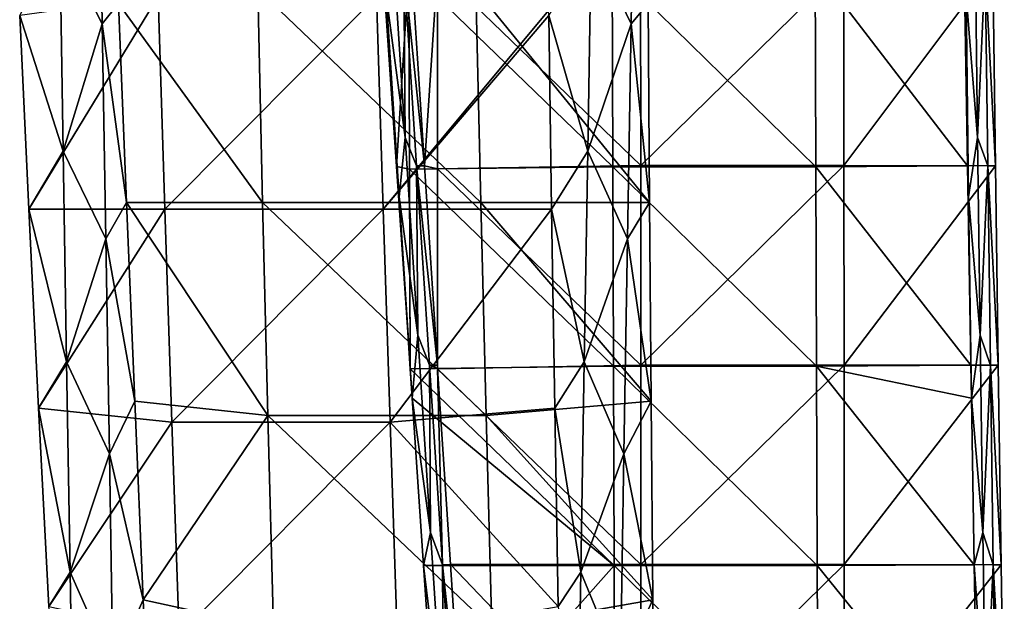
# Model space of a CAD drawing. Header units: millimetres. Extents: x -230 to 230, y 0 to 904.
# Tile 14 of 27: x 163 to 227, y 165 to 203. Entities that reach past the tile are written whole.
import ezdxf

# ---------------------------------------------------------------- set-up
doc = ezdxf.new("R2010")
doc.units = ezdxf.units.MM
doc.header["$LTSCALE"] = 81.481481
for name, color, linetype in [('13', 7, 'CONTINUOUS'), ('15', 7, 'CONTINUOUS'), ('17', 7, 'CONTINUOUS'), ('18', 7, 'CONTINUOUS'), ('2', 7, 'CONTINUOUS'), ('4', 7, 'CONTINUOUS'), ('5', 7, 'CONTINUOUS'), ('6', 7, 'CONTINUOUS')]:
    doc.layers.add(name, color=color, linetype=linetype)

msp = doc.modelspace()

# ---------------------------------------------------------------- linework, layer by layer
at = {"layer": '13', "linetype": 'Continuous'}
for points in [[(225.207, 195.318, -36.327), (224.463, 204.521, -49.459), (225.049, 208.096, -36.319), (225.207, 195.318, -36.327)], [(225.207, 195.318, -36.327), (225.049, 208.096, -36.319), (225.698, 206.384, -23.182), (225.207, 195.318, -36.327)], [(224.551, 193.487, -50.52), (224.347, 206.388, -51.407), (224.463, 204.521, -49.459), (224.551, 193.487, -50.52)], [(225.859, 193.484, -23.19), (225.207, 195.318, -36.327), (225.698, 206.384, -23.182), (225.859, 193.484, -23.19)], [(226.359, 193.485, -12.747), (225.698, 206.384, -23.182), (226.19, 206.386, -12.905), (226.359, 193.485, -12.747)], [(225.859, 193.484, -23.19), (225.698, 206.384, -23.182), (226.359, 193.485, -12.747), (225.859, 193.484, -23.19)], [(224.627, 191.487, -49.467), (224.551, 193.487, -50.52), (224.463, 204.521, -49.459), (224.627, 191.487, -49.467)], [(224.627, 191.487, -49.467), (224.463, 204.521, -49.459), (225.207, 195.318, -36.327), (224.627, 191.487, -49.467)], [(225.376, 182.54, -36.335), (224.627, 191.487, -49.467), (225.207, 195.318, -36.327), (225.376, 182.54, -36.335)], [(225.376, 182.54, -36.335), (225.207, 195.318, -36.327), (225.859, 193.484, -23.19), (225.376, 182.54, -36.335)], [(224.766, 180.587, -49.625), (224.551, 193.487, -50.52), (224.627, 191.487, -49.467), (224.766, 180.587, -49.625)], [(226.031, 180.584, -23.198), (225.376, 182.54, -36.335), (225.859, 193.484, -23.19), (226.031, 180.584, -23.198)], [(226.539, 180.585, -12.588), (225.859, 193.484, -23.19), (226.359, 193.485, -12.747), (226.539, 180.585, -12.588)], [(226.031, 180.584, -23.198), (225.859, 193.484, -23.19), (226.539, 180.585, -12.588), (226.031, 180.584, -23.198)], [(224.803, 178.454, -49.476), (224.766, 180.587, -49.625), (224.627, 191.487, -49.467), (224.803, 178.454, -49.476)], [(224.803, 178.454, -49.476), (224.627, 191.487, -49.467), (225.376, 182.54, -36.335), (224.803, 178.454, -49.476)], [(225.555, 169.762, -36.344), (224.803, 178.454, -49.476), (225.376, 182.54, -36.335), (225.555, 169.762, -36.344)], [(225.555, 169.762, -36.344), (225.376, 182.54, -36.335), (226.031, 180.584, -23.198), (225.555, 169.762, -36.344)], [(226.215, 167.683, -23.207), (225.555, 169.762, -36.344), (226.031, 180.584, -23.198), (226.215, 167.683, -23.207)], [(226.731, 167.685, -12.428), (226.031, 180.584, -23.198), (226.539, 180.585, -12.588), (226.731, 167.685, -12.428)], [(226.215, 167.683, -23.207), (226.031, 180.584, -23.198), (226.731, 167.685, -12.428), (226.215, 167.683, -23.207)], [(224.993, 167.686, -48.721), (224.803, 178.454, -49.476), (225.555, 169.762, -36.344), (224.993, 167.686, -48.721)], [(225.746, 156.984, -36.353), (224.993, 167.686, -48.721), (225.555, 169.762, -36.344), (225.746, 156.984, -36.353)], [(225.746, 156.984, -36.353), (225.555, 169.762, -36.344), (226.215, 167.683, -23.207), (225.746, 156.984, -36.353)], [(225.231, 154.786, -47.809), (224.993, 167.686, -48.721), (225.746, 156.984, -36.353), (225.231, 154.786, -47.809)], [(226.409, 154.783, -23.216), (225.746, 156.984, -36.353), (226.215, 167.683, -23.207), (226.409, 154.783, -23.216)], [(226.933, 154.785, -12.266), (226.215, 167.683, -23.207), (226.731, 167.685, -12.428), (226.933, 154.785, -12.266)], [(226.409, 154.783, -23.216), (226.215, 167.683, -23.207), (226.933, 154.785, -12.266), (226.409, 154.783, -23.216)]]:
    msp.add_3dface(points, dxfattribs=at)
at = {"layer": '15', "linetype": 'Continuous'}
for points in [[(188.196, 195.32, -34.555), (187.372, 208.098, -34.516), (186.974, 204.52, -47.664), (188.196, 195.32, -34.555)], [(187.372, 208.098, -34.516), (188.196, 195.32, -34.555), (188.111, 206.387, -21.383), (187.372, 208.098, -34.516)], [(187.638, 193.44, -48.75), (186.974, 204.52, -47.664), (186.763, 206.341, -49.604), (187.638, 193.44, -48.75)], [(188.603, 206.395, -11.106), (188.111, 206.387, -21.383), (189.442, 193.495, -10.98), (188.603, 206.395, -11.106)], [(188.111, 206.387, -21.383), (188.196, 195.32, -34.555), (188.943, 193.487, -21.423), (188.111, 206.387, -21.383)], [(188.111, 206.387, -21.383), (188.943, 193.487, -21.423), (189.442, 193.495, -10.98), (188.111, 206.387, -21.383)], [(187.814, 191.487, -47.705), (188.196, 195.32, -34.555), (186.974, 204.52, -47.664), (187.814, 191.487, -47.705)], [(187.814, 191.487, -47.705), (186.974, 204.52, -47.664), (187.638, 193.44, -48.75), (187.814, 191.487, -47.705)], [(189.021, 182.543, -34.595), (188.196, 195.32, -34.555), (187.814, 191.487, -47.705), (189.021, 182.543, -34.595)], [(188.196, 195.32, -34.555), (189.021, 182.543, -34.595), (188.943, 193.487, -21.423), (188.196, 195.32, -34.555)], [(188.514, 180.54, -47.886), (187.814, 191.487, -47.705), (187.638, 193.44, -48.75), (188.514, 180.54, -47.886)], [(189.442, 193.495, -10.98), (188.943, 193.487, -21.423), (190.284, 180.595, -10.852), (189.442, 193.495, -10.98)], [(188.943, 193.487, -21.423), (189.021, 182.543, -34.595), (189.776, 180.587, -21.463), (188.943, 193.487, -21.423)], [(188.943, 193.487, -21.423), (189.776, 180.587, -21.463), (190.284, 180.595, -10.852), (188.943, 193.487, -21.423)], [(188.656, 178.453, -47.746), (189.021, 182.543, -34.595), (187.814, 191.487, -47.705), (188.656, 178.453, -47.746)], [(188.656, 178.453, -47.746), (187.814, 191.487, -47.705), (188.526, 180.368, -47.875), (188.656, 178.453, -47.746)], [(188.526, 180.368, -47.875), (187.814, 191.487, -47.705), (188.514, 180.54, -47.886), (188.526, 180.368, -47.875)], [(189.848, 169.765, -34.634), (189.021, 182.543, -34.595), (188.656, 178.453, -47.746), (189.848, 169.765, -34.634)], [(189.021, 182.543, -34.595), (189.848, 169.765, -34.634), (189.776, 180.587, -21.463), (189.021, 182.543, -34.595)], [(190.284, 180.595, -10.852), (189.776, 180.587, -21.463), (190.298, 180.368, -10.85), (190.284, 180.595, -10.852)], [(189.776, 180.587, -21.463), (189.848, 169.765, -34.634), (190.611, 167.687, -21.503), (189.776, 180.587, -21.463)], [(189.776, 180.587, -21.463), (190.611, 167.687, -21.503), (190.298, 180.368, -10.85), (189.776, 180.587, -21.463)], [(190.298, 180.368, -10.85), (190.611, 167.687, -21.503), (191.127, 167.695, -10.723), (190.298, 180.368, -10.85)], [(189.393, 167.641, -47.014), (189.848, 169.765, -34.634), (188.656, 178.453, -47.746), (189.393, 167.641, -47.014)], [(190.677, 156.988, -34.674), (189.848, 169.765, -34.634), (189.393, 167.641, -47.014), (190.677, 156.988, -34.674)], [(189.848, 169.765, -34.634), (190.677, 156.988, -34.674), (190.611, 167.687, -21.503), (189.848, 169.765, -34.634)], [(190.274, 154.742, -46.133), (190.677, 156.988, -34.674), (189.393, 167.641, -47.014), (190.274, 154.742, -46.133)], [(191.127, 167.695, -10.723), (190.611, 167.687, -21.503), (191.972, 154.795, -10.593), (191.127, 167.695, -10.723)], [(190.611, 167.687, -21.503), (190.677, 156.988, -34.674), (191.448, 154.787, -21.543), (190.611, 167.687, -21.503)], [(190.611, 167.687, -21.503), (191.448, 154.787, -21.543), (191.972, 154.795, -10.593), (190.611, 167.687, -21.503)]]:
    msp.add_3dface(points, dxfattribs=at)
at = {"layer": '17', "linetype": 'Continuous'}
for points in [[(187.638, 193.44, -48.75), (186.763, 206.341, -49.604), (188.44, 206.189, -49.674), (187.638, 193.44, -48.75)], [(201.577, 206.331, -50.313), (201.62, 193.43, -49.418), (188.44, 206.189, -49.674), (201.577, 206.331, -50.313)], [(214.715, 206.331, -50.942), (214.758, 193.43, -50.047), (201.577, 206.331, -50.313), (214.715, 206.331, -50.942)], [(201.577, 206.331, -50.313), (214.758, 193.43, -50.047), (201.62, 193.43, -49.418), (201.577, 206.331, -50.313)], [(224.347, 206.388, -51.407), (224.551, 193.487, -50.52), (214.715, 206.331, -50.942), (224.347, 206.388, -51.407)], [(214.715, 206.331, -50.942), (224.551, 193.487, -50.52), (214.758, 193.43, -50.047), (214.715, 206.331, -50.942)], [(187.638, 193.44, -48.75), (188.44, 206.189, -49.674), (188.483, 193.278, -48.779), (187.638, 193.44, -48.75)], [(188.44, 206.189, -49.674), (201.62, 193.43, -49.418), (188.483, 193.278, -48.779), (188.44, 206.189, -49.674)], [(188.514, 180.54, -47.886), (187.638, 193.44, -48.75), (188.483, 193.278, -48.779), (188.514, 180.54, -47.886)], [(201.62, 193.43, -49.418), (201.663, 180.531, -48.515), (188.483, 193.278, -48.779), (201.62, 193.43, -49.418)], [(188.526, 180.368, -47.875), (188.514, 180.54, -47.886), (188.483, 193.278, -48.779), (188.526, 180.368, -47.875)], [(201.663, 180.531, -48.515), (188.526, 180.368, -47.875), (188.483, 193.278, -48.779), (201.663, 180.531, -48.515)], [(214.758, 193.43, -50.047), (214.801, 180.531, -49.144), (201.62, 193.43, -49.418), (214.758, 193.43, -50.047)], [(201.62, 193.43, -49.418), (214.801, 180.531, -49.144), (201.663, 180.531, -48.515), (201.62, 193.43, -49.418)], [(224.551, 193.487, -50.52), (224.766, 180.587, -49.625), (214.758, 193.43, -50.047), (224.551, 193.487, -50.52)], [(214.758, 193.43, -50.047), (224.766, 180.587, -49.625), (214.801, 180.531, -49.144), (214.758, 193.43, -50.047)], [(188.526, 180.368, -47.875), (201.663, 180.531, -48.515), (201.707, 167.631, -47.603), (188.526, 180.368, -47.875)], [(188.656, 178.453, -47.746), (188.526, 180.368, -47.875), (201.707, 167.631, -47.603), (188.656, 178.453, -47.746)], [(214.801, 180.531, -49.144), (214.845, 167.631, -48.232), (201.663, 180.531, -48.515), (214.801, 180.531, -49.144)], [(201.663, 180.531, -48.515), (214.845, 167.631, -48.232), (201.707, 167.631, -47.603), (201.663, 180.531, -48.515)], [(224.766, 180.587, -49.625), (224.803, 178.454, -49.476), (214.801, 180.531, -49.144), (224.766, 180.587, -49.625)], [(224.803, 178.454, -49.476), (224.993, 167.686, -48.721), (214.801, 180.531, -49.144), (224.803, 178.454, -49.476)], [(214.801, 180.531, -49.144), (224.993, 167.686, -48.721), (214.845, 167.631, -48.232), (214.801, 180.531, -49.144)], [(189.393, 167.641, -47.014), (188.656, 178.453, -47.746), (201.707, 167.631, -47.603), (189.393, 167.641, -47.014)], [(190.274, 154.742, -46.133), (189.393, 167.641, -47.014), (201.707, 167.631, -47.603), (190.274, 154.742, -46.133)], [(190.274, 154.742, -46.133), (201.707, 167.631, -47.603), (201.751, 154.733, -46.682), (190.274, 154.742, -46.133)], [(214.845, 167.631, -48.232), (214.889, 154.733, -47.31), (201.707, 167.631, -47.603), (214.845, 167.631, -48.232)], [(201.707, 167.631, -47.603), (214.889, 154.733, -47.31), (201.751, 154.733, -46.682), (201.707, 167.631, -47.603)], [(224.993, 167.686, -48.721), (225.231, 154.786, -47.809), (214.845, 167.631, -48.232), (224.993, 167.686, -48.721)], [(214.845, 167.631, -48.232), (225.231, 154.786, -47.809), (214.889, 154.733, -47.31), (214.845, 167.631, -48.232)]]:
    msp.add_3dface(points, dxfattribs=at)
at = {"layer": '18', "linetype": 'Continuous'}
for points in [[(188.603, 206.395, -11.106), (189.442, 193.495, -10.98), (190.283, 206.197, -11.183), (188.603, 206.395, -11.106)], [(203.428, 193.498, -11.649), (203.42, 206.398, -11.815), (190.283, 206.197, -11.183), (203.428, 193.498, -11.649)], [(203.428, 193.498, -11.649), (216.558, 206.398, -12.444), (203.42, 206.398, -11.815), (203.428, 193.498, -11.649)], [(216.566, 193.498, -12.278), (216.558, 206.398, -12.444), (203.428, 193.498, -11.649), (216.566, 193.498, -12.278)], [(216.566, 193.498, -12.278), (226.19, 206.386, -12.905), (216.558, 206.398, -12.444), (216.566, 193.498, -12.278)], [(226.359, 193.485, -12.747), (226.19, 206.386, -12.905), (216.566, 193.498, -12.278), (226.359, 193.485, -12.747)], [(189.442, 193.495, -10.98), (190.29, 193.283, -11.018), (190.283, 206.197, -11.183), (189.442, 193.495, -10.98)], [(190.29, 193.283, -11.018), (203.428, 193.498, -11.649), (190.283, 206.197, -11.183), (190.29, 193.283, -11.018)], [(189.442, 193.495, -10.98), (190.284, 180.595, -10.852), (190.29, 193.283, -11.018), (189.442, 193.495, -10.98)], [(190.284, 180.595, -10.852), (190.298, 180.368, -10.85), (190.29, 193.283, -11.018), (190.284, 180.595, -10.852)], [(203.436, 180.598, -11.482), (203.428, 193.498, -11.649), (190.29, 193.283, -11.018), (203.436, 180.598, -11.482)], [(190.298, 180.368, -10.85), (203.436, 180.598, -11.482), (190.29, 193.283, -11.018), (190.298, 180.368, -10.85)], [(203.436, 180.598, -11.482), (216.566, 193.498, -12.278), (203.428, 193.498, -11.649), (203.436, 180.598, -11.482)], [(216.574, 180.598, -12.111), (216.566, 193.498, -12.278), (203.436, 180.598, -11.482), (216.574, 180.598, -12.111)], [(216.574, 180.598, -12.111), (226.359, 193.485, -12.747), (216.566, 193.498, -12.278), (216.574, 180.598, -12.111)], [(226.539, 180.585, -12.588), (226.359, 193.485, -12.747), (216.574, 180.598, -12.111), (226.539, 180.585, -12.588)], [(190.298, 180.368, -10.85), (203.444, 167.698, -11.313), (203.436, 180.598, -11.482), (190.298, 180.368, -10.85)], [(190.298, 180.368, -10.85), (191.127, 167.695, -10.723), (203.444, 167.698, -11.313), (190.298, 180.368, -10.85)], [(203.444, 167.698, -11.313), (216.574, 180.598, -12.111), (203.436, 180.598, -11.482), (203.444, 167.698, -11.313)], [(216.582, 167.698, -11.942), (216.574, 180.598, -12.111), (203.444, 167.698, -11.313), (216.582, 167.698, -11.942)], [(216.582, 167.698, -11.942), (226.539, 180.585, -12.588), (216.574, 180.598, -12.111), (216.582, 167.698, -11.942)], [(226.731, 167.685, -12.428), (226.539, 180.585, -12.588), (216.582, 167.698, -11.942), (226.731, 167.685, -12.428)], [(191.127, 167.695, -10.723), (203.452, 154.798, -11.142), (203.444, 167.698, -11.313), (191.127, 167.695, -10.723)], [(191.127, 167.695, -10.723), (191.972, 154.795, -10.593), (203.452, 154.798, -11.142), (191.127, 167.695, -10.723)], [(203.452, 154.798, -11.142), (216.582, 167.698, -11.942), (203.444, 167.698, -11.313), (203.452, 154.798, -11.142)], [(216.59, 154.798, -11.771), (216.582, 167.698, -11.942), (203.452, 154.798, -11.142), (216.59, 154.798, -11.771)], [(216.59, 154.798, -11.771), (226.731, 167.685, -12.428), (216.582, 167.698, -11.942), (216.59, 154.798, -11.771)], [(226.933, 154.785, -12.266), (226.731, 167.685, -12.428), (216.59, 154.798, -11.771), (226.933, 154.785, -12.266)]]:
    msp.add_3dface(points, dxfattribs=at)
at = {"layer": '2', "linetype": 'Continuous'}
for points in [[(163.282, 203.204, -428.728), (163.878, 190.675, -430.754), (172.242, 204.462, -426.824), (163.282, 203.204, -428.728)], [(172.242, 204.462, -426.824), (163.878, 190.675, -430.754), (172.671, 190.675, -429.092), (172.242, 204.462, -426.824)], [(186.344, 204.462, -424.158), (172.242, 204.462, -426.824), (172.671, 190.675, -429.092), (186.344, 204.462, -424.158)], [(186.773, 190.675, -426.426), (186.344, 204.462, -424.158), (172.671, 190.675, -429.092), (186.773, 190.675, -426.426)], [(186.344, 204.462, -424.158), (186.773, 190.675, -426.426), (197.475, 203.542, -422.207), (186.344, 204.462, -424.158)], [(197.475, 203.542, -422.207), (186.773, 190.675, -426.426), (197.48, 203.204, -422.263), (197.475, 203.542, -422.207)], [(197.48, 203.204, -422.263), (186.773, 190.675, -426.426), (197.664, 190.675, -424.367), (197.48, 203.204, -422.263)], [(163.878, 190.675, -430.754), (164.508, 177.824, -432.927), (172.671, 190.675, -429.092), (163.878, 190.675, -430.754)], [(172.671, 190.675, -429.092), (164.508, 177.824, -432.927), (173.12, 176.907, -431.466), (172.671, 190.675, -429.092)], [(186.773, 190.675, -426.426), (172.671, 190.675, -429.092), (173.12, 176.907, -431.466), (186.773, 190.675, -426.426)], [(187.222, 176.907, -428.8), (186.773, 190.675, -426.426), (173.12, 176.907, -431.466), (187.222, 176.907, -428.8)], [(186.773, 190.675, -426.426), (187.222, 176.907, -428.8), (197.664, 190.675, -424.367), (186.773, 190.675, -426.426)], [(197.664, 190.675, -424.367), (187.222, 176.907, -428.8), (197.871, 177.824, -426.62), (197.664, 190.675, -424.367)], [(164.508, 177.824, -432.927), (165.155, 164.989, -435.192), (173.12, 176.907, -431.466), (164.508, 177.824, -432.927)], [(197.871, 177.824, -426.62), (187.222, 176.907, -428.8), (198.096, 164.989, -428.965), (197.871, 177.824, -426.62)], [(173.12, 176.907, -431.466), (165.155, 164.989, -435.192), (173.589, 163.158, -433.947), (173.12, 176.907, -431.466)], [(187.222, 176.907, -428.8), (173.12, 176.907, -431.466), (173.589, 163.158, -433.947), (187.222, 176.907, -428.8)], [(187.691, 163.158, -431.281), (187.222, 176.907, -428.8), (173.589, 163.158, -433.947), (187.691, 163.158, -431.281)], [(187.222, 176.907, -428.8), (187.691, 163.158, -431.281), (198.096, 164.989, -428.965), (187.222, 176.907, -428.8)]]:
    msp.add_3dface(points, dxfattribs=at)
at = {"layer": '4', "linetype": 'Continuous'}
for points in [[(178.989, 191.119, -462.512), (169.676, 203.984, -462.621), (178.666, 204.904, -460.807), (178.989, 191.119, -462.512)], [(192.769, 204.904, -458.141), (193.091, 191.119, -459.846), (178.666, 204.904, -460.807), (192.769, 204.904, -458.141)], [(193.091, 191.119, -459.846), (178.989, 191.119, -462.512), (178.666, 204.904, -460.807), (193.091, 191.119, -459.846)], [(203.9, 203.984, -456.152), (203.99, 191.119, -457.786), (192.769, 204.904, -458.141), (203.9, 203.984, -456.152)], [(192.769, 204.904, -458.141), (203.99, 191.119, -457.786), (193.091, 191.119, -459.846), (192.769, 204.904, -458.141)], [(170.189, 191.119, -464.176), (169.676, 203.984, -462.621), (178.989, 191.119, -462.512), (170.189, 191.119, -464.176)], [(170.719, 178.266, -465.823), (170.189, 191.119, -464.176), (179.331, 177.348, -464.324), (170.719, 178.266, -465.823)], [(179.331, 177.348, -464.324), (170.189, 191.119, -464.176), (178.989, 191.119, -462.512), (179.331, 177.348, -464.324)], [(193.091, 191.119, -459.846), (193.433, 177.348, -461.658), (178.989, 191.119, -462.512), (193.091, 191.119, -459.846)], [(193.433, 177.348, -461.658), (179.331, 177.348, -464.324), (178.989, 191.119, -462.512), (193.433, 177.348, -461.658)], [(203.99, 191.119, -457.786), (204.097, 178.266, -459.513), (193.091, 191.119, -459.846), (203.99, 191.119, -457.786)], [(193.091, 191.119, -459.846), (204.097, 178.266, -459.513), (193.433, 177.348, -461.658), (193.091, 191.119, -459.846)], [(171.267, 165.425, -467.564), (170.719, 178.266, -465.823), (179.331, 177.348, -464.324), (171.267, 165.425, -467.564)], [(204.097, 178.266, -459.513), (204.222, 165.425, -461.334), (193.433, 177.348, -461.658), (204.097, 178.266, -459.513)], [(179.694, 163.593, -466.242), (171.267, 165.425, -467.564), (179.331, 177.348, -464.324), (179.694, 163.593, -466.242)], [(193.433, 177.348, -461.658), (193.796, 163.593, -463.576), (179.331, 177.348, -464.324), (193.433, 177.348, -461.658)], [(193.796, 163.593, -463.576), (179.694, 163.593, -466.242), (179.331, 177.348, -464.324), (193.796, 163.593, -463.576)], [(193.433, 177.348, -461.658), (204.222, 165.425, -461.334), (193.796, 163.593, -463.576), (193.433, 177.348, -461.658)], [(171.832, 152.599, -469.397), (171.267, 165.425, -467.564), (179.694, 163.593, -466.242), (171.832, 152.599, -469.397)], [(204.222, 165.425, -461.334), (204.366, 152.599, -463.247), (193.796, 163.593, -463.576), (204.222, 165.425, -461.334)]]:
    msp.add_3dface(points, dxfattribs=at)
at = {"layer": '5', "linetype": 'Continuous'}
for points in [[(202.803, 202.675, -450.47), (203.032, 216.579, -450.427), (200.226, 208.044, -436.351), (202.803, 202.675, -450.47)], [(202.803, 202.675, -450.47), (203.9, 203.984, -456.152), (203.032, 216.579, -450.427), (202.803, 202.675, -450.47)], [(197.48, 203.204, -422.263), (200.002, 194.432, -436.394), (200.226, 208.044, -436.351), (197.48, 203.204, -422.263)], [(200.002, 194.432, -436.394), (202.803, 202.675, -450.47), (200.226, 208.044, -436.351), (200.002, 194.432, -436.394)], [(203.99, 191.119, -457.786), (203.9, 203.984, -456.152), (202.803, 202.675, -450.47), (203.99, 191.119, -457.786)], [(197.48, 203.204, -422.263), (197.664, 190.675, -424.367), (200.002, 194.432, -436.394), (197.48, 203.204, -422.263)], [(202.575, 188.772, -450.513), (202.803, 202.675, -450.47), (200.002, 194.432, -436.394), (202.575, 188.772, -450.513)], [(202.575, 188.772, -450.513), (203.99, 191.119, -457.786), (202.803, 202.675, -450.47), (202.575, 188.772, -450.513)], [(197.664, 190.675, -424.367), (199.778, 180.819, -436.436), (200.002, 194.432, -436.394), (197.664, 190.675, -424.367)], [(199.778, 180.819, -436.436), (202.575, 188.772, -450.513), (200.002, 194.432, -436.394), (199.778, 180.819, -436.436)], [(204.097, 178.266, -459.513), (203.99, 191.119, -457.786), (202.575, 188.772, -450.513), (204.097, 178.266, -459.513)], [(197.664, 190.675, -424.367), (197.871, 177.824, -426.62), (199.778, 180.819, -436.436), (197.664, 190.675, -424.367)], [(202.346, 174.869, -450.556), (202.575, 188.772, -450.513), (199.778, 180.819, -436.436), (202.346, 174.869, -450.556)], [(202.346, 174.869, -450.556), (204.097, 178.266, -459.513), (202.575, 188.772, -450.513), (202.346, 174.869, -450.556)], [(197.871, 177.824, -426.62), (199.554, 167.207, -436.478), (199.778, 180.819, -436.436), (197.871, 177.824, -426.62)], [(199.554, 167.207, -436.478), (202.346, 174.869, -450.556), (199.778, 180.819, -436.436), (199.554, 167.207, -436.478)], [(204.222, 165.425, -461.334), (204.097, 178.266, -459.513), (202.346, 174.869, -450.556), (204.222, 165.425, -461.334)], [(197.871, 177.824, -426.62), (198.096, 164.989, -428.965), (199.554, 167.207, -436.478), (197.871, 177.824, -426.62)], [(202.117, 160.966, -450.6), (202.346, 174.869, -450.556), (199.554, 167.207, -436.478), (202.117, 160.966, -450.6)], [(202.117, 160.966, -450.6), (204.222, 165.425, -461.334), (202.346, 174.869, -450.556), (202.117, 160.966, -450.6)], [(198.096, 164.989, -428.965), (199.33, 153.595, -436.521), (199.554, 167.207, -436.478), (198.096, 164.989, -428.965)], [(199.33, 153.595, -436.521), (202.117, 160.966, -450.6), (199.554, 167.207, -436.478), (199.33, 153.595, -436.521)], [(204.366, 152.599, -463.247), (204.222, 165.425, -461.334), (202.117, 160.966, -450.6), (204.366, 152.599, -463.247)]]:
    msp.add_3dface(points, dxfattribs=at)
at = {"layer": '6', "linetype": 'Continuous'}
for points in [[(168.394, 216.579, -456.975), (168.623, 202.675, -456.932), (165.868, 208.044, -442.846), (168.394, 216.579, -456.975)], [(168.394, 216.579, -456.975), (169.676, 203.984, -462.621), (168.623, 202.675, -456.932), (168.394, 216.579, -456.975)], [(163.282, 203.204, -428.728), (165.868, 208.044, -442.846), (166.092, 194.432, -442.804), (163.282, 203.204, -428.728)], [(165.868, 208.044, -442.846), (168.623, 202.675, -456.932), (166.092, 194.432, -442.804), (165.868, 208.044, -442.846)], [(169.676, 203.984, -462.621), (170.189, 191.119, -464.176), (168.623, 202.675, -456.932), (169.676, 203.984, -462.621)], [(163.878, 190.675, -430.754), (163.282, 203.204, -428.728), (166.092, 194.432, -442.804), (163.878, 190.675, -430.754)], [(168.623, 202.675, -456.932), (168.851, 188.772, -456.888), (166.092, 194.432, -442.804), (168.623, 202.675, -456.932)], [(168.623, 202.675, -456.932), (170.189, 191.119, -464.176), (168.851, 188.772, -456.888), (168.623, 202.675, -456.932)], [(163.878, 190.675, -430.754), (166.092, 194.432, -442.804), (166.316, 180.819, -442.762), (163.878, 190.675, -430.754)], [(166.092, 194.432, -442.804), (168.851, 188.772, -456.888), (166.316, 180.819, -442.762), (166.092, 194.432, -442.804)], [(170.189, 191.119, -464.176), (170.719, 178.266, -465.823), (168.851, 188.772, -456.888), (170.189, 191.119, -464.176)], [(164.508, 177.824, -432.927), (163.878, 190.675, -430.754), (166.316, 180.819, -442.762), (164.508, 177.824, -432.927)], [(168.851, 188.772, -456.888), (169.08, 174.869, -456.845), (166.316, 180.819, -442.762), (168.851, 188.772, -456.888)], [(168.851, 188.772, -456.888), (170.719, 178.266, -465.823), (169.08, 174.869, -456.845), (168.851, 188.772, -456.888)], [(164.508, 177.824, -432.927), (166.316, 180.819, -442.762), (166.54, 167.207, -442.719), (164.508, 177.824, -432.927)], [(166.316, 180.819, -442.762), (169.08, 174.869, -456.845), (166.54, 167.207, -442.719), (166.316, 180.819, -442.762)], [(170.719, 178.266, -465.823), (171.267, 165.425, -467.564), (169.08, 174.869, -456.845), (170.719, 178.266, -465.823)], [(165.155, 164.989, -435.192), (164.508, 177.824, -432.927), (166.54, 167.207, -442.719), (165.155, 164.989, -435.192)], [(169.08, 174.869, -456.845), (169.309, 160.966, -456.802), (166.54, 167.207, -442.719), (169.08, 174.869, -456.845)], [(169.08, 174.869, -456.845), (171.267, 165.425, -467.564), (169.309, 160.966, -456.802), (169.08, 174.869, -456.845)], [(165.155, 164.989, -435.192), (166.54, 167.207, -442.719), (166.764, 153.595, -442.677), (165.155, 164.989, -435.192)], [(166.54, 167.207, -442.719), (169.309, 160.966, -456.802), (166.764, 153.595, -442.677), (166.54, 167.207, -442.719)], [(171.267, 165.425, -467.564), (171.832, 152.599, -469.397), (169.309, 160.966, -456.802), (171.267, 165.425, -467.564)]]:
    msp.add_3dface(points, dxfattribs=at)

doc.saveas('drawing.dxf')
